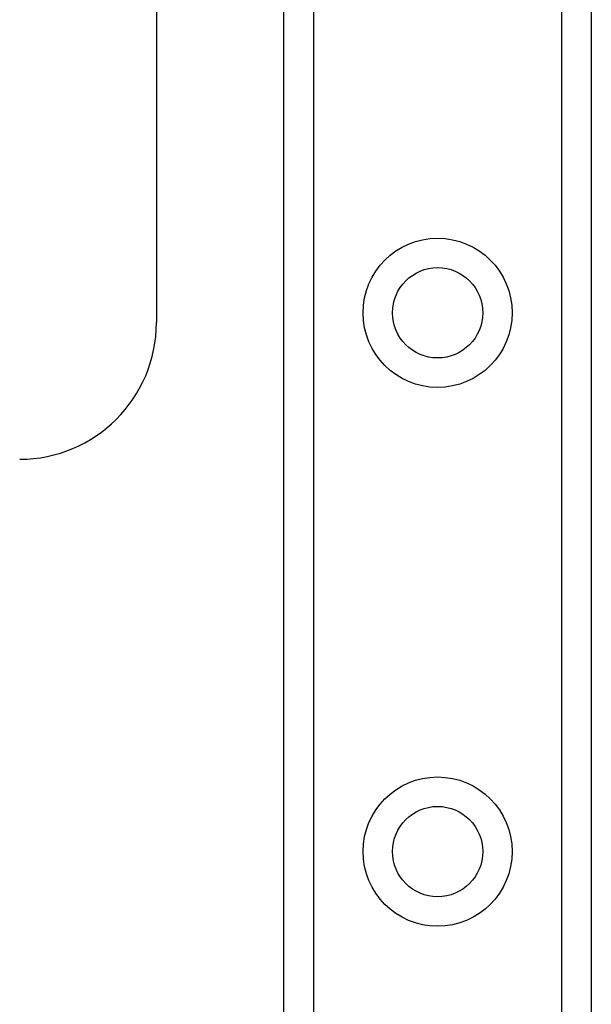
# Model space of a CAD drawing. Header units: inches. Extents: x 2.8 to 89.6, y 4.6 to 48.7.
# Tile 50 of 75: x 16.5 to 17.5, y 30 to 31.8. Entities that reach past the tile are written whole.
import ezdxf

# ---------------------------------------------------------------- set-up
doc = ezdxf.new("R2010")
doc.units = ezdxf.units.IN
doc.header["$MEASUREMENT"] = 0
doc.layers.add('Visible Edges(ANSI)', color=7, linetype='Continuous', lineweight=25)
doc.layers.add('Visible Tangent Edges(ANSI)', color=7, linetype='Continuous', lineweight=25)

msp = doc.modelspace()

# ---------------------------------------------------------------- linework, layer by layer
at = {"layer": 'Visible Edges(ANSI)'}
for p, q in [((16.9531, 12.207), (16.9531, 33.5298)), ((17.5151, 33.5298), (17.5151, 12.207)), ((16.7201, 32.7169), (16.7201, 31.2169))]:
    msp.add_line(p, q, dxfattribs=at)
for centre in [(17.2341, 31.2345), (17.2341, 30.2503)]:
    msp.add_circle(centre, 0.0825, dxfattribs=at)
msp.add_arc((16.4701, 31.2169), 0.25, 270, 0, dxfattribs=at)
at = {"layer": 'Visible Tangent Edges(ANSI)'}
for p, q in [((17.007, 33.5298), (17.007, 12.207)), ((17.4613, 12.207), (17.4613, 33.5298))]:
    msp.add_line(p, q, dxfattribs=at)
for centre in [(17.2341, 31.2345), (17.2341, 30.2503)]:
    msp.add_circle(centre, 0.1363, dxfattribs=at)

doc.saveas('drawing.dxf')
